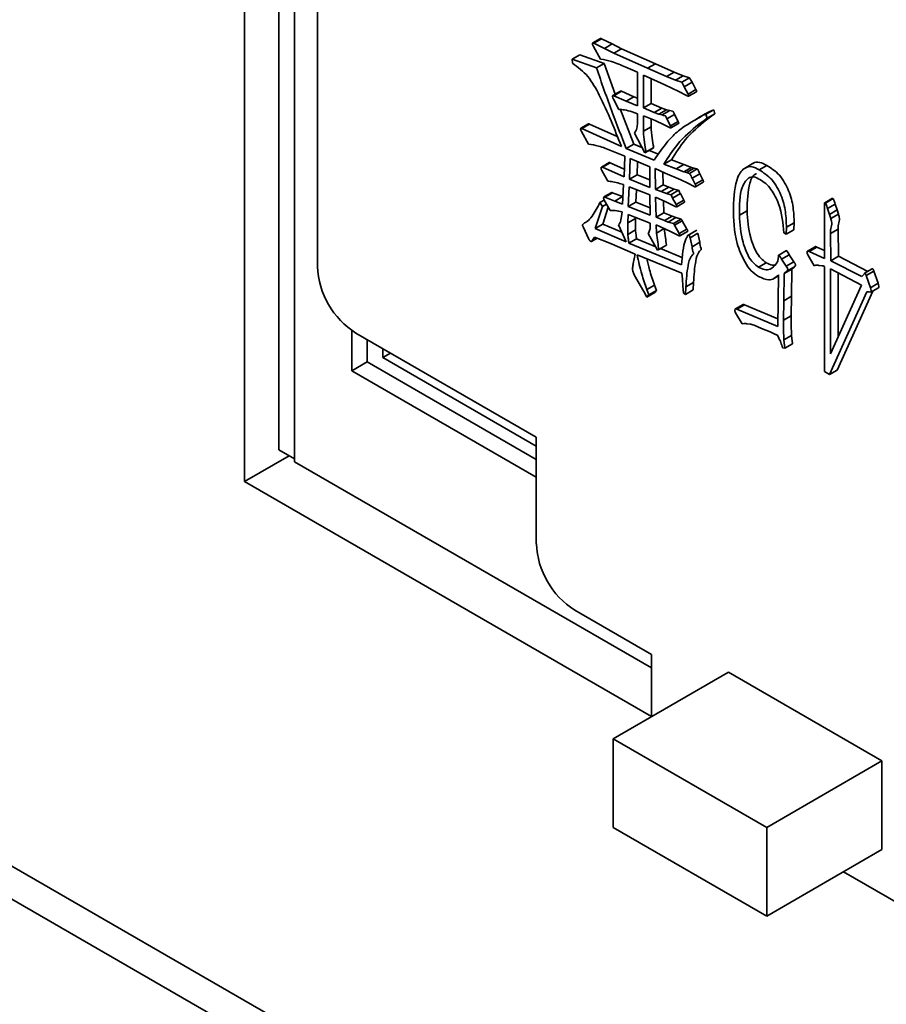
# Model space of a CAD drawing. Header units: millimetres. Extents: x 0 to 420, y 0 to 297.
# Tile 103 of 126: x 330 to 331.6, y 118.45 to 120.27. Entities that reach past the tile are written whole.
import ezdxf

# ---------------------------------------------------------------- set-up
doc = ezdxf.new("R2010")
doc.units = ezdxf.units.MM

msp = doc.modelspace()

# ---------------------------------------------------------------- linework, layer by layer
at = {"color": 7, "linetype": 'Continuous', "lineweight": 35}
for p, q in [((330.4133, 121.7991), (330.4133, 119.4148)), ((330.4768, 119.4731), (330.4768, 121.6777)), ((330.5051, 119.4568), (330.5051, 121.6614)), ((330.5051, 121.6614), (330.5051, 119.4513)), ((330.5477, 120.8723), (330.5477, 119.8108)), ((331.0689, 120.2309), (331.0548, 120.2228)), ((331.0569, 120.2222), (331.071, 120.2304)), ((331.071, 120.2304), (331.0901, 120.2208)), ((331.0691, 120.1931), (331.056, 120.2161)), ((331.0569, 120.2222), (331.076, 120.2126)), ((331.076, 120.2126), (331.0901, 120.2208)), ((331.076, 120.2126), (331.0935, 120.2039)), ((331.0901, 120.2208), (331.1076, 120.2121)), ((331.0935, 120.2039), (331.1076, 120.2121)), ((331.1076, 120.2121), (331.1699, 120.1841)), ((331.017, 120.1926), (331.0311, 120.2008)), ((331.0174, 120.1854), (331.017, 120.1926)), ((331.017, 120.1926), (331.0613, 120.1769)), ((331.0311, 120.2008), (331.0755, 120.1851)), ((331.0935, 120.2039), (331.1557, 120.176)), ((331.0613, 120.1769), (331.0755, 120.1851)), ((331.0755, 120.1851), (331.0958, 120.1281)), ((331.137, 120.169), (331.1158, 120.1778)), ((331.137, 120.107), (331.137, 120.169)), ((331.1557, 120.176), (331.1699, 120.1841)), ((331.1557, 120.176), (331.1907, 120.1609)), ((331.1699, 120.1841), (331.2048, 120.1691)), ((331.1907, 120.1609), (331.2048, 120.1691)), ((331.2048, 120.1691), (331.2211, 120.1621)), ((331.148, 120.1635), (331.148, 120.1029)), ((331.1874, 120.1455), (331.148, 120.1635)), ((331.1622, 120.157), (331.1622, 120.111)), ((331.1907, 120.1609), (331.207, 120.1539)), ((331.207, 120.1539), (331.2211, 120.1621)), ((331.207, 120.1539), (331.2188, 120.1504)), ((331.2188, 120.1504), (331.2329, 120.1585)), ((331.2211, 120.1621), (331.2329, 120.1585)), ((331.2232, 120.1421), (331.2374, 120.1503)), ((331.2374, 120.1503), (331.2447, 120.1367)), ((331.1059, 120.134), (331.0918, 120.1258)), ((331.0935, 120.1255), (331.1076, 120.1336)), ((331.1076, 120.1336), (331.1304, 120.1233)), ((331.2131, 120.1334), (331.1874, 120.1455)), ((331.2273, 120.1257), (331.2131, 120.1334)), ((331.2232, 120.1421), (331.2306, 120.1285)), ((331.2306, 120.1285), (331.2447, 120.1367)), ((331.2312, 120.1247), (331.2454, 120.1328)), ((331.1028, 120.1004), (331.0927, 120.1194)), ((331.0935, 120.1255), (331.1163, 120.1152)), ((331.1163, 120.1152), (331.1304, 120.1233)), ((331.1163, 120.1152), (331.137, 120.107)), ((331.1304, 120.1233), (331.137, 120.1207)), ((331.1052, 120.1016), (331.1304, 120.0364)), ((331.137, 120.0923), (331.1269, 120.0959)), ((331.148, 120.1029), (331.1622, 120.111)), ((331.148, 120.1029), (331.1675, 120.0945)), ((331.1622, 120.111), (331.1817, 120.1026)), ((331.1675, 120.0945), (331.1817, 120.1026)), ((331.176, 120.0914), (331.1902, 120.0996)), ((331.1817, 120.1026), (331.1902, 120.0996)), ((331.1825, 120.09), (331.1967, 120.0982)), ((331.1902, 120.0996), (331.1967, 120.0982)), ((331.257, 120.0888), (331.2712, 120.097)), ((331.2631, 120.0914), (331.2773, 120.0996)), ((331.2651, 120.0935), (331.2712, 120.097)), ((331.2712, 120.097), (331.2773, 120.0996)), ((331.2773, 120.0996), (331.2793, 120.0923)), ((331.137, 120.0754), (331.137, 120.0923)), ((331.1695, 120.0797), (331.148, 120.0883)), ((331.148, 120.0883), (331.148, 120.0601)), ((331.1622, 120.0826), (331.1622, 120.0683)), ((331.1675, 120.0945), (331.176, 120.0914)), ((331.1862, 120.0719), (331.1695, 120.0797)), ((331.176, 120.0914), (331.1825, 120.09)), ((331.1911, 120.0827), (331.2052, 120.0909)), ((331.1911, 120.0827), (331.1976, 120.0701)), ((331.1976, 120.0701), (331.2118, 120.0782)), ((331.2052, 120.0909), (331.2118, 120.0782)), ((331.2619, 120.0919), (331.2442, 120.0817)), ((331.2667, 120.0947), (331.249, 120.0845)), ((331.2497, 120.0729), (331.2638, 120.081)), ((331.2599, 120.0801), (331.2497, 120.0729)), ((331.257, 120.0888), (331.2631, 120.0914)), ((331.2599, 120.0801), (331.274, 120.0883)), ((331.2652, 120.0841), (331.2599, 120.0801)), ((331.2631, 120.0914), (331.2652, 120.0841)), ((331.274, 120.0883), (331.2638, 120.081)), ((331.2652, 120.0841), (331.2793, 120.0923)), ((331.2793, 120.0923), (331.274, 120.0883)), ((331.047, 120.0736), (331.0328, 120.0655)), ((331.0345, 120.0651), (331.0486, 120.0732)), ((331.0345, 120.0651), (331.1073, 120.032)), ((331.0486, 120.0732), (331.0995, 120.0501)), ((331.148, 120.0601), (331.1622, 120.0683)), ((331.196, 120.0668), (331.1862, 120.0719)), ((331.1986, 120.0663), (331.2127, 120.0745)), ((331.0467, 120.0364), (331.0337, 120.0595)), ((331.1504, 120.0203), (331.1313, 120.0566)), ((331.1134, 120.0139), (331.0894, 120.024)), ((331.1163, 120.0282), (331.1304, 120.0364)), ((331.1163, 120.0282), (331.1675, 120.007)), ((331.1304, 120.0364), (331.1452, 120.0303)), ((331.1504, 120.0203), (331.1646, 120.0284)), ((331.1529, 120.0221), (331.167, 120.0303)), ((331.1584, 120.0248), (331.1755, 120.0178)), ((331.167, 120.0303), (331.1646, 120.0284)), ((331.1122, 119.9761), (331.1134, 120.0139)), ((331.1236, 120.0099), (331.122, 119.9718)), ((331.1598, 119.9946), (331.1236, 120.0099)), ((331.1529, 120.0221), (331.1504, 120.0203)), ((331.1854, 119.9996), (331.1996, 120.0077)), ((331.1996, 120.0077), (331.2224, 119.9988)), ((331.0849, 120.0022), (331.0707, 119.994)), ((331.0821, 119.9681), (331.0711, 119.988)), ((331.0727, 119.9937), (331.0869, 120.0019)), ((331.0727, 119.9937), (331.1122, 119.9761)), ((331.0869, 120.0019), (331.1127, 119.9904)), ((331.1372, 120.0042), (331.1361, 119.98)), ((331.1598, 119.9566), (331.1598, 119.9946)), ((331.1879, 119.9831), (331.1695, 119.9914)), ((331.1695, 119.9914), (331.17, 119.953)), ((331.1854, 119.9996), (331.2082, 119.9907)), ((331.2082, 119.9907), (331.2224, 119.9988)), ((331.2082, 119.9907), (331.2224, 119.9852)), ((331.2224, 119.9988), (331.2366, 119.9934)), ((331.2224, 119.9852), (331.2366, 119.9934)), ((331.2273, 119.9838), (331.2415, 119.992)), ((331.233, 119.9824), (331.2471, 119.9906)), ((331.2366, 119.9934), (331.2415, 119.992)), ((331.2415, 119.992), (331.2471, 119.9906)), ((331.3515, 120.0017), (331.3338, 119.9915)), ((331.3609, 119.989), (331.375, 119.9971)), ((331.122, 119.9718), (331.1361, 119.98)), ((331.122, 119.9718), (331.1598, 119.9566)), ((331.1361, 119.98), (331.1598, 119.9705)), ((331.1838, 119.9849), (331.1841, 119.9612)), ((331.2171, 119.9705), (331.1879, 119.9831)), ((331.2294, 119.9643), (331.2171, 119.9705)), ((331.2224, 119.9852), (331.2273, 119.9838)), ((331.2273, 119.9838), (331.233, 119.9824)), ((331.2375, 119.9738), (331.2517, 119.9819)), ((331.2375, 119.9738), (331.2432, 119.9625)), ((331.2432, 119.9625), (331.2573, 119.9706)), ((331.2517, 119.9819), (331.2573, 119.9706)), ((331.1114, 119.962), (331.1037, 119.9641)), ((331.1093, 119.9256), (331.1114, 119.962)), ((331.1216, 119.9575), (331.1199, 119.9214)), ((331.1598, 119.943), (331.1216, 119.9575)), ((331.1351, 119.9524), (331.1341, 119.9295)), ((331.17, 119.953), (331.1841, 119.9612)), ((331.17, 119.953), (331.1806, 119.9488)), ((331.1806, 119.9488), (331.1947, 119.957)), ((331.1841, 119.9612), (331.1947, 119.957)), ((331.1903, 119.9455), (331.2045, 119.9537)), ((331.1947, 119.957), (331.2045, 119.9537)), ((331.1985, 119.9432), (331.2126, 119.9514)), ((331.2045, 119.9537), (331.2126, 119.9514)), ((331.2411, 119.958), (331.2294, 119.9643)), ((331.2436, 119.9579), (331.2577, 119.966)), ((331.0679, 119.9289), (331.0757, 119.9334)), ((331.0865, 119.9143), (331.0751, 119.9345)), ((331.0895, 119.9472), (331.0753, 119.939)), ((331.0768, 119.9388), (331.0909, 119.9469)), ((331.0768, 119.9388), (331.0951, 119.9315)), ((331.0909, 119.9469), (331.1092, 119.9396)), ((331.0951, 119.9315), (331.1092, 119.9396)), ((331.1092, 119.9396), (331.1101, 119.9393)), ((331.1606, 119.9054), (331.1598, 119.943)), ((331.1891, 119.9303), (331.17, 119.9385)), ((331.17, 119.9385), (331.1712, 119.9016)), ((331.1806, 119.9488), (331.1903, 119.9455)), ((331.1903, 119.9455), (331.1985, 119.9432)), ((331.2017, 119.9371), (331.2159, 119.9452)), ((331.2017, 119.9371), (331.2082, 119.9249)), ((331.2082, 119.9249), (331.2224, 119.9331)), ((331.2159, 119.9452), (331.2224, 119.9331)), ((331.4959, 119.9367), (331.4818, 119.9285)), ((331.483, 119.9278), (331.4972, 119.936)), ((331.0723, 119.9216), (331.0593, 119.8807)), ((331.0679, 119.9289), (331.0723, 119.9216)), ((331.0723, 119.9216), (331.08, 119.926)), ((331.0833, 119.92), (331.0734, 119.8889)), ((331.0951, 119.9315), (331.1093, 119.9256)), ((331.1199, 119.9214), (331.1341, 119.9295)), ((331.1199, 119.9214), (331.1606, 119.9054)), ((331.1341, 119.9295), (331.1603, 119.9192)), ((331.1846, 119.9322), (331.1853, 119.9098)), ((331.2066, 119.9216), (331.1891, 119.9303)), ((331.2092, 119.921), (331.2233, 119.9292)), ((331.4871, 119.9175), (331.5012, 119.9257)), ((331.4871, 119.9175), (331.4908, 119.9069)), ((331.4908, 119.9069), (331.5049, 119.9151)), ((331.5012, 119.9257), (331.5049, 119.9151)), ((331.5049, 119.9151), (331.507, 119.9073)), ((331.1057, 119.8934), (331.1061, 119.8969)), ((331.1061, 119.8969), (331.1073, 119.9028)), ((331.1073, 119.9028), (331.1085, 119.9115)), ((331.1199, 119.9068), (331.1195, 119.8911)), ((331.1195, 119.8911), (331.1336, 119.8992)), ((331.1321, 119.9021), (331.1199, 119.9068)), ((331.1606, 119.8908), (331.1321, 119.9021)), ((331.1337, 119.9015), (331.1336, 119.8992)), ((331.1712, 119.9016), (331.1853, 119.9098)), ((331.1712, 119.9016), (331.1866, 119.8955)), ((331.1853, 119.9098), (331.2008, 119.9037)), ((331.1866, 119.8955), (331.2008, 119.9037)), ((331.1936, 119.8929), (331.2077, 119.9011)), ((331.2008, 119.9037), (331.2077, 119.9011)), ((331.2033, 119.8901), (331.2175, 119.8983)), ((331.2077, 119.9011), (331.2175, 119.8983)), ((331.3247, 119.9056), (331.3388, 119.9137)), ((331.4814, 119.8258), (331.4814, 119.91)), ((331.4908, 119.9069), (331.4928, 119.8992)), ((331.4928, 119.8992), (331.507, 119.9073)), ((331.0467, 119.8626), (331.0374, 119.8826)), ((331.0593, 119.8807), (331.0734, 119.8889)), ((331.0593, 119.8807), (331.1163, 119.8563)), ((331.0734, 119.8889), (331.1082, 119.874)), ((331.1163, 119.8563), (331.102, 119.8875)), ((331.1191, 119.8701), (331.1332, 119.8783)), ((331.1606, 119.8856), (331.1606, 119.8908)), ((331.1871, 119.8802), (331.1712, 119.8876)), ((331.1712, 119.8876), (331.172, 119.8725)), ((331.172, 119.8725), (331.1861, 119.8807)), ((331.1866, 119.8955), (331.1936, 119.8929)), ((331.1992, 119.8746), (331.1871, 119.8802)), ((331.1936, 119.8929), (331.2033, 119.8901)), ((331.2053, 119.8871), (331.2195, 119.8953)), ((331.2053, 119.8871), (331.2139, 119.8718)), ((331.2139, 119.8718), (331.228, 119.88)), ((331.2195, 119.8953), (331.228, 119.88)), ((331.4113, 119.8832), (331.4109, 119.8703)), ((331.4109, 119.8703), (331.425, 119.8785)), ((331.4113, 119.8832), (331.4255, 119.8914)), ((331.4255, 119.8914), (331.425, 119.8785)), ((331.4924, 119.8717), (331.5065, 119.8799)), ((331.5065, 119.8799), (331.507, 119.8298)), ((331.0524, 119.8571), (331.0628, 119.8631)), ((331.0577, 119.8652), (331.0532, 119.8579)), ((331.0532, 119.8579), (331.0625, 119.8633)), ((331.0858, 119.8537), (331.0577, 119.8652)), ((331.1211, 119.8539), (331.1353, 119.8621)), ((331.1353, 119.8621), (331.1705, 119.8475)), ((331.1741, 119.8413), (331.1569, 119.8718)), ((331.2123, 119.8681), (331.1992, 119.8746)), ((331.2151, 119.8674), (331.2292, 119.8755)), ((331.2464, 119.8777), (331.2287, 119.8675)), ((331.2338, 119.864), (331.248, 119.8722)), ((331.2338, 119.864), (331.2375, 119.8474)), ((331.248, 119.8722), (331.2517, 119.8555)), ((331.4109, 119.8703), (331.4064, 119.8729)), ((331.4924, 119.8717), (331.4928, 119.8216)), ((331.1325, 119.8337), (331.0858, 119.8537)), ((331.1211, 119.8539), (331.2183, 119.8138)), ((331.1765, 119.8422), (331.1741, 119.8413)), ((331.1765, 119.8422), (331.1906, 119.8503)), ((331.1794, 119.8439), (331.2205, 119.8269)), ((331.2375, 119.8474), (331.2517, 119.8555)), ((331.464, 119.8475), (331.4499, 119.8394)), ((331.4529, 119.8385), (331.4671, 119.8467)), ((331.4671, 119.8467), (331.4814, 119.8403)), ((331.1293, 119.8168), (331.1325, 119.8337)), ((331.2188, 119.7985), (331.1362, 119.8326)), ((331.3955, 119.8206), (331.3963, 119.8262)), ((331.4112, 119.8402), (331.3971, 119.832)), ((331.4023, 119.8245), (331.4165, 119.8327)), ((331.4023, 119.8245), (331.4109, 119.8116)), ((331.4165, 119.8327), (331.425, 119.8198)), ((331.4623, 119.812), (331.4509, 119.8322)), ((331.4529, 119.8385), (331.4814, 119.8258)), ((331.4928, 119.8216), (331.507, 119.8298)), ((331.507, 119.8298), (331.5614, 119.8019)), ((331.3597, 119.8097), (331.3738, 119.8179)), ((331.3926, 119.8156), (331.3955, 119.8206)), ((331.4072, 119.7978), (331.4214, 119.8059)), ((331.4109, 119.8116), (331.425, 119.8198)), ((331.4118, 119.8022), (331.4259, 119.8103)), ((331.4214, 119.8059), (331.4206, 119.7561)), ((331.4259, 119.8103), (331.4214, 119.8059)), ((331.4652, 119.8132), (331.4623, 119.812)), ((331.4773, 119.8123), (331.4712, 119.8129)), ((331.4814, 119.6173), (331.4814, 119.8108)), ((331.5498, 119.7766), (331.4924, 119.8064)), ((331.4924, 119.8064), (331.4924, 119.6504)), ((331.4928, 119.8216), (331.5502, 119.7923)), ((331.5694, 119.8066), (331.5553, 119.7984)), ((331.1383, 119.7825), (331.1309, 119.7957)), ((331.2196, 119.7877), (331.2188, 119.7985)), ((331.2204, 119.7755), (331.2196, 119.7877)), ((331.3862, 119.7877), (331.3967, 119.7937)), ((331.3955, 119.7007), (331.3967, 119.7954)), ((331.4072, 119.7978), (331.4064, 119.748)), ((331.4118, 119.8022), (331.4072, 119.7978)), ((331.5065, 119.799), (331.5065, 119.6815)), ((331.5502, 119.7923), (331.5542, 119.797)), ((331.5583, 119.7942), (331.5725, 119.8024)), ((331.5583, 119.7942), (331.566, 119.7718)), ((331.5725, 119.8024), (331.5802, 119.78)), ((331.1488, 119.7647), (331.1383, 119.7825)), ((331.1541, 119.7686), (331.1682, 119.7768)), ((331.1682, 119.7768), (331.1719, 119.7668)), ((331.2216, 119.7621), (331.2204, 119.7755)), ((331.2261, 119.7736), (331.2257, 119.7597)), ((331.2261, 119.7736), (331.2403, 119.7818)), ((331.2403, 119.7818), (331.2398, 119.7679)), ((331.4924, 119.6504), (331.5498, 119.7766)), ((331.566, 119.7718), (331.5802, 119.78)), ((331.5668, 119.7634), (331.581, 119.7716)), ((331.1545, 119.7548), (331.1488, 119.7647)), ((331.1541, 119.7686), (331.1578, 119.7586)), ((331.1545, 119.7548), (331.1687, 119.763)), ((331.1578, 119.7586), (331.1545, 119.7548)), ((331.1578, 119.7586), (331.1719, 119.7668)), ((331.1719, 119.7668), (331.1687, 119.763)), ((331.2257, 119.7597), (331.2216, 119.7621)), ((331.2257, 119.7597), (331.2398, 119.7679)), ((331.4064, 119.748), (331.4206, 119.7561)), ((331.4206, 119.7561), (331.4202, 119.7202)), ((331.5591, 119.7641), (331.4903, 119.6121)), ((331.5701, 119.7653), (331.5045, 119.6203)), ((331.5636, 119.7644), (331.5591, 119.7641)), ((331.5668, 119.7634), (331.5636, 119.7644)), ((328.0716, 119.7503), (341.1208, 112.2172)), ((331.3314, 119.7411), (331.3172, 119.7329)), ((331.3198, 119.7322), (331.3339, 119.7404)), ((331.3339, 119.7404), (331.3957, 119.7147)), ((331.4064, 119.748), (331.406, 119.712)), ((331.3295, 119.7054), (331.3177, 119.7259)), ((331.3198, 119.7322), (331.3955, 119.7007)), ((331.406, 119.712), (331.4202, 119.7202)), ((331.3332, 119.7062), (331.3295, 119.7054)), ((331.3442, 119.705), (331.3381, 119.7056)), ((331.3653, 119.697), (331.3519, 119.7029)), ((331.3812, 119.6906), (331.3653, 119.697)), ((330.6112, 119.6929), (330.6112, 119.6187)), ((330.6184, 119.6883), (330.9507, 119.4965)), ((331.3898, 119.6862), (331.3812, 119.6906)), ((331.3971, 119.6791), (331.3946, 119.6843)), ((331.4064, 119.6761), (331.4206, 119.6842)), ((331.4206, 119.6842), (331.4222, 119.6687)), ((330.6395, 119.6351), (330.6395, 119.6762)), ((331.4081, 119.6606), (331.404, 119.6611)), ((331.4064, 119.6761), (331.4081, 119.6606)), ((331.4081, 119.6606), (331.4222, 119.6687)), ((330.6678, 119.6598), (330.6678, 119.6432)), ((330.6678, 119.6432), (330.6821, 119.6515)), ((330.6678, 119.6432), (330.9507, 119.4799)), ((330.6112, 119.6187), (330.6395, 119.6351)), ((330.9507, 119.4554), (330.6395, 119.6351)), ((330.6112, 119.6187), (330.9507, 119.4227)), ((331.4903, 119.6121), (331.4814, 119.6173)), ((331.4903, 119.6121), (331.5045, 119.6203)), ((330.9507, 119.4965), (330.9507, 119.3005)), ((330.4956, 119.4623), (330.4133, 119.4148)), ((330.5051, 119.4568), (330.4768, 119.4731)), ((330.5051, 119.4513), (331.1629, 119.0716)), ((330.4133, 119.4148), (331.1628, 118.9821)), ((331.0215, 119.178), (331.1629, 119.0964)), ((331.1629, 119.0964), (331.1629, 118.9821)), ((331.0922, 118.9413), (331.3043, 119.0637)), ((331.5871, 118.9005), (331.3043, 119.0637)), ((331.375, 118.778), (331.0922, 118.9413)), ((331.0922, 118.9413), (331.0922, 118.778)), ((331.375, 118.778), (331.5871, 118.9005)), ((331.5871, 118.7371), (331.5871, 118.9005)), ((331.0922, 118.778), (331.375, 118.6147)), ((331.375, 118.6147), (331.375, 118.778)), ((331.375, 118.6147), (331.5871, 118.7371)), ((331.5164, 118.6963), (331.6579, 118.6147))]:
    msp.add_line(p, q, dxfattribs=at)
at = {"color": 8, "linetype": 'Continuous', "lineweight": 35}
msp.add_line((335.451, 115.5512), (328.1243, 119.7808), dxfattribs=at)
at = {"color": 7, "linetype": 'Continuous', "lineweight": 35}
for centre, start, end in [((330.7012, 119.8178), 182.606, 237.394), ((331.1043, 119.3075), 182.6051, 237.3952)]:
    msp.add_arc(centre, 0.1537, start, end, dxfattribs=at)
for points, knots in [([(331.056, 120.2161), (331.0556, 120.2169), (331.0548, 120.2186), (331.0541, 120.2209), (331.0543, 120.2223), (331.0549, 120.223), (331.0559, 120.2228), (331.0565, 120.2224), (331.0569, 120.2222)], [0, 0, 0, 0, 0.248493, 0.498274, 0.624066, 0.748826, 0.869001, 1, 1, 1, 1]), ([(331.069, 120.2309), (331.069, 120.2309), (331.0692, 120.2312), (331.07, 120.2309), (331.0707, 120.2306), (331.071, 120.2304)], [0, 0, 0, 0, 0.090279, 0.525538, 1, 1, 1, 1]), ([(331.1158, 120.1778), (331.1069, 120.1817), (331.091, 120.1887), (331.0758, 120.1918), (331.0691, 120.1931)], [0, 0, 0, 0, 0.560717, 1, 1, 1, 1]), ([(331.1073, 120.032), (331.095, 120.0634), (331.0779, 120.107), (331.0468, 120.1634), (331.0272, 120.178), (331.0174, 120.1854)], [0, 0, 0, 0, 0.561345, 0.779702, 1, 1, 1, 1]), ([(331.0613, 120.1769), (331.071, 120.1491), (331.0883, 120.0995), (331.1077, 120.05), (331.1163, 120.0282)], [0, 0, 0, 0, 0.560039, 1, 1, 1, 1]), ([(331.2188, 120.1504), (331.2197, 120.1488), (331.2213, 120.1462), (331.2226, 120.1434), (331.2232, 120.1421)], [0, 0, 0, 0, 0.5590914, 1, 1, 1, 1]), ([(331.2329, 120.1585), (331.2338, 120.157), (331.2354, 120.1543), (331.2368, 120.1515), (331.2374, 120.1503)], [0, 0, 0, 0, 0.5590914, 1, 1, 1, 1]), ([(331.1059, 120.134), (331.1062, 120.134), (331.1067, 120.1341), (331.1073, 120.1338), (331.1076, 120.1336)], [0, 0, 0, 0, 0.466339, 1, 1, 1, 1]), ([(331.2447, 120.1367), (331.2449, 120.1363), (331.2454, 120.1355), (331.2458, 120.1343), (331.2458, 120.1334), (331.2456, 120.1329), (331.2454, 120.1329), (331.2453, 120.1329)], [0, 0, 0, 0, 0.281746, 0.549253, 0.757446, 0.961036, 1, 1, 1, 1]), ([(331.0927, 120.1194), (331.092, 120.121), (331.0911, 120.1231), (331.0912, 120.1252), (331.0917, 120.1259), (331.0925, 120.1259), (331.0931, 120.1256), (331.0935, 120.1255)], [0, 0, 0, 0, 0.496349, 0.623133, 0.750009, 0.869568, 1, 1, 1, 1]), ([(331.2306, 120.1285), (331.2308, 120.1281), (331.2312, 120.1273), (331.2316, 120.1262), (331.2316, 120.1253), (331.2314, 120.1246), (331.2308, 120.1245), (331.2294, 120.1248), (331.2283, 120.1253), (331.2273, 120.1257)], [0, 0, 0, 0, 0.128616, 0.250731, 0.345771, 0.438708, 0.530368, 0.627609, 1, 1, 1, 1]), ([(331.1269, 120.0959), (331.1222, 120.0973), (331.114, 120.0997), (331.1062, 120.1002), (331.1028, 120.1004)], [0, 0, 0, 0, 0.559736, 1, 1, 1, 1]), ([(331.1967, 120.0982), (331.1984, 120.0977), (331.2003, 120.0972), (331.2024, 120.0966), (331.2034, 120.0959), (331.2038, 120.0936), (331.2047, 120.092), (331.2052, 120.0909)], [0, 0, 0, 0, 0.498288, 0.562262, 0.620421, 0.753004, 1, 1, 1, 1]), ([(331.1675, 120.007), (331.1758, 120.019), (331.1893, 120.0387), (331.2118, 120.0616), (331.2341, 120.0758), (331.2494, 120.0845), (331.257, 120.0888)], [0, 0, 0, 0, 0.340024, 0.559961, 0.779984, 1, 1, 1, 1]), ([(331.1825, 120.09), (331.1843, 120.0896), (331.1862, 120.089), (331.1883, 120.0885), (331.1893, 120.0877), (331.1897, 120.0855), (331.1905, 120.0838), (331.1911, 120.0827)], [0, 0, 0, 0, 0.498288, 0.562262, 0.620421, 0.753004, 1, 1, 1, 1]), ([(331.2638, 120.081), (331.2502, 120.0695), (331.2258, 120.049), (331.2076, 120.0204), (331.1996, 120.0077)], [0, 0, 0, 0, 0.559945, 1, 1, 1, 1]), ([(331.2118, 120.0782), (331.212, 120.0776), (331.2124, 120.0766), (331.2129, 120.0755), (331.213, 120.0749), (331.2129, 120.0746), (331.2128, 120.0745), (331.2127, 120.0745)], [0, 0, 0, 0, 0.461848, 0.714261, 0.827239, 0.932706, 1, 1, 1, 1]), ([(331.0337, 120.0595), (331.0333, 120.0602), (331.0327, 120.0617), (331.0322, 120.0636), (331.0323, 120.0649), (331.0327, 120.0656), (331.0336, 120.0655), (331.0342, 120.0652), (331.0345, 120.0651)], [0, 0, 0, 0, 0.24928, 0.496618, 0.625055, 0.749982, 0.868569, 1, 1, 1, 1]), ([(331.047, 120.0736), (331.047, 120.0736), (331.0471, 120.0738), (331.0478, 120.0736), (331.0483, 120.0734), (331.0486, 120.0732)], [0, 0, 0, 0, 0.005247, 0.477071, 1, 1, 1, 1]), ([(331.1313, 120.0566), (331.1331, 120.0595), (331.1362, 120.0646), (331.1368, 120.0721), (331.137, 120.0754)], [0, 0, 0, 0, 0.560385, 1, 1, 1, 1]), ([(331.148, 120.0601), (331.1483, 120.0533), (331.1489, 120.041), (331.1517, 120.0279), (331.1529, 120.0221)], [0, 0, 0, 0, 0.5597681, 1, 1, 1, 1]), ([(331.1622, 120.0683), (331.1625, 120.0614), (331.163, 120.0492), (331.1658, 120.0361), (331.167, 120.0303)], [0, 0, 0, 0, 0.5597681, 1, 1, 1, 1]), ([(331.2497, 120.0729), (331.2361, 120.0614), (331.2117, 120.0409), (331.1935, 120.0122), (331.1854, 119.9996)], [0, 0, 0, 0, 0.559945, 1, 1, 1, 1]), ([(331.1976, 120.0701), (331.1979, 120.0694), (331.1983, 120.0685), (331.1987, 120.0674), (331.1989, 120.0667), (331.1987, 120.0663), (331.1984, 120.0662), (331.1979, 120.0661), (331.1971, 120.0663), (331.1964, 120.0666), (331.196, 120.0668)], [0, 0, 0, 0, 0.244972, 0.378855, 0.438781, 0.494722, 0.574471, 0.659809, 0.785509, 1, 1, 1, 1]), ([(331.0894, 120.024), (331.0812, 120.0273), (331.0666, 120.0334), (331.0528, 120.0355), (331.0467, 120.0364)], [0, 0, 0, 0, 0.560161, 1, 1, 1, 1]), ([(331.0711, 119.988), (331.0707, 119.9889), (331.07, 119.9905), (331.0698, 119.9925), (331.0703, 119.9937), (331.0709, 119.9942), (331.0718, 119.9941), (331.0724, 119.9938), (331.0727, 119.9937)], [0, 0, 0, 0, 0.2502224, 0.4973069, 0.6255177, 0.7504842, 0.8719836, 1, 1, 1, 1]), ([(331.0849, 120.0021), (331.085, 120.0022), (331.0852, 120.0024), (331.0859, 120.0023), (331.0866, 120.002), (331.0869, 120.0019)], [0, 0, 0, 0, 0.123681, 0.550396, 1, 1, 1, 1]), ([(331.2471, 119.9906), (331.2481, 119.989), (331.2497, 119.9862), (331.2511, 119.9832), (331.2517, 119.9819)], [0, 0, 0, 0, 0.557141, 1, 1, 1, 1]), ([(331.3137, 119.9194), (331.3145, 119.9398), (331.3157, 119.9704), (331.3321, 119.9929), (331.3473, 119.9962), (331.3563, 119.9914), (331.3609, 119.989)], [0, 0, 0, 0, 0.500218, 0.74991, 0.87472, 1, 1, 1, 1]), ([(331.3499, 120.0004), (331.3501, 120.0006), (331.3527, 120.0038), (331.3618, 120.0039), (331.3706, 119.9994), (331.375, 119.9971)], [0, 0, 0, 0, 0.037785, 0.517987, 1, 1, 1, 1]), ([(331.3609, 119.989), (331.369, 119.9839), (331.3812, 119.9763), (331.3941, 119.9574), (331.4041, 119.9373), (331.4105, 119.9112), (331.411, 119.8926), (331.4113, 119.8832)], [0, 0, 0, 0, 0.248435, 0.373835, 0.499383, 0.749141, 1, 1, 1, 1]), ([(331.375, 119.9971), (331.3831, 119.9921), (331.3954, 119.9844), (331.4082, 119.9655), (331.4182, 119.9454), (331.4246, 119.9193), (331.4252, 119.9007), (331.4255, 119.8914)], [0, 0, 0, 0, 0.248435, 0.373835, 0.499383, 0.749141, 1, 1, 1, 1]), ([(331.233, 119.9824), (331.2339, 119.9808), (331.2356, 119.978), (331.2369, 119.9751), (331.2375, 119.9738)], [0, 0, 0, 0, 0.557141, 1, 1, 1, 1]), ([(331.2573, 119.9706), (331.2575, 119.9703), (331.258, 119.9696), (331.2585, 119.9684), (331.2585, 119.9673), (331.2583, 119.9664), (331.2578, 119.9663), (331.2576, 119.9662)], [0, 0, 0, 0, 0.208674, 0.404942, 0.606527, 0.81391, 1, 1, 1, 1]), ([(331.3625, 119.9711), (331.3585, 119.9732), (331.3505, 119.9775), (331.3378, 119.9729), (331.3249, 119.9514), (331.3248, 119.9239), (331.3247, 119.9056)], [0, 0, 0, 0, 0.125054, 0.249914, 0.49893, 1, 1, 1, 1]), ([(331.3564, 119.9818), (331.3561, 119.9817), (331.3495, 119.9801), (331.3398, 119.9579), (331.3392, 119.9314), (331.3388, 119.9137)], [0, 0, 0, 0, 0.014602, 0.341738, 1, 1, 1, 1]), ([(331.4064, 119.8729), (331.4049, 119.8904), (331.4026, 119.9168), (331.3864, 119.9496), (331.3733, 119.9644), (331.3661, 119.9689), (331.3625, 119.9711)], [0, 0, 0, 0, 0.499761, 0.749363, 0.874492, 1, 1, 1, 1]), ([(331.1037, 119.9641), (331.0995, 119.9653), (331.0921, 119.9674), (331.0851, 119.9679), (331.0821, 119.9681)], [0, 0, 0, 0, 0.560117, 1, 1, 1, 1]), ([(331.2126, 119.9514), (331.2133, 119.9502), (331.2144, 119.9482), (331.2154, 119.9462), (331.2159, 119.9452)], [0, 0, 0, 0, 0.559124, 1, 1, 1, 1]), ([(331.2432, 119.9625), (331.2434, 119.9621), (331.2438, 119.9614), (331.2444, 119.9602), (331.2444, 119.9591), (331.244, 119.958), (331.2429, 119.9575), (331.2417, 119.9578), (331.2411, 119.958)], [0, 0, 0, 0, 0.128946, 0.250226, 0.374792, 0.502941, 0.75003, 1, 1, 1, 1]), ([(331.0751, 119.9345), (331.0749, 119.9351), (331.0745, 119.9364), (331.0747, 119.9377), (331.075, 119.9386), (331.0754, 119.9391), (331.0761, 119.9391), (331.0765, 119.9389), (331.0768, 119.9388)], [0, 0, 0, 0, 0.248642, 0.497034, 0.627749, 0.749887, 0.86947, 1, 1, 1, 1]), ([(331.0895, 119.9471), (331.0895, 119.9472), (331.0897, 119.9473), (331.0902, 119.9472), (331.0907, 119.947), (331.0909, 119.9469)], [0, 0, 0, 0, 0.058759, 0.508783, 1, 1, 1, 1]), ([(331.1985, 119.9432), (331.1991, 119.9421), (331.2003, 119.9401), (331.2013, 119.938), (331.2017, 119.9371)], [0, 0, 0, 0, 0.559124, 1, 1, 1, 1]), ([(331.2224, 119.9331), (331.2227, 119.9324), (331.2233, 119.9315), (331.2236, 119.9303), (331.2237, 119.9297), (331.2236, 119.9293), (331.2234, 119.9293), (331.2233, 119.9292)], [0, 0, 0, 0, 0.450544, 0.682395, 0.796972, 0.90606, 1, 1, 1, 1]), ([(331.4972, 119.936), (331.4978, 119.9351), (331.499, 119.9333), (331.5001, 119.9297), (331.5008, 119.9272), (331.5012, 119.9257)], [0, 0, 0, 0, 0.27581, 0.560588, 1, 1, 1, 1]), ([(331.0374, 119.8826), (331.0369, 119.8835), (331.0361, 119.8852), (331.0357, 119.8879), (331.0368, 119.8893), (331.0395, 119.8912), (331.046, 119.8945), (331.0566, 119.9068), (331.0634, 119.9201), (331.0679, 119.9289)], [0, 0, 0, 0, 0.031311, 0.062443, 0.093511, 0.124788, 0.249801, 0.499706, 1, 1, 1, 1]), ([(331.2082, 119.9249), (331.2086, 119.9243), (331.2092, 119.9233), (331.2095, 119.9221), (331.2095, 119.9215), (331.2094, 119.921), (331.2087, 119.9208), (331.2078, 119.921), (331.207, 119.9214), (331.2066, 119.9216)], [0, 0, 0, 0, 0.248442, 0.376291, 0.439472, 0.499626, 0.639728, 0.782603, 1, 1, 1, 1]), ([(331.3597, 119.7928), (331.3551, 119.7959), (331.3459, 119.8021), (331.3312, 119.824), (331.3142, 119.8657), (331.3139, 119.8979), (331.3137, 119.9194)], [0, 0, 0, 0, 0.125198, 0.250398, 0.499473, 1, 1, 1, 1]), ([(331.4814, 119.91), (331.4812, 119.9152), (331.481, 119.921), (331.4813, 119.927), (331.4815, 119.9281), (331.4818, 119.9287), (331.4825, 119.9284), (331.4829, 119.928), (331.483, 119.9278)], [0, 0, 0, 0, 0.750266, 0.843316, 0.890982, 0.936963, 0.968703, 1, 1, 1, 1]), ([(331.483, 119.9278), (331.4837, 119.927), (331.4849, 119.9251), (331.4859, 119.9216), (331.4866, 119.919), (331.4871, 119.9175)], [0, 0, 0, 0, 0.27581, 0.560588, 1, 1, 1, 1]), ([(331.1085, 119.9115), (331.1043, 119.9126), (331.0966, 119.9146), (331.0896, 119.9144), (331.0865, 119.9143)], [0, 0, 0, 0, 0.560452, 1, 1, 1, 1]), ([(331.1336, 119.8992), (331.1336, 119.8953), (331.1335, 119.8883), (331.1333, 119.8814), (331.1332, 119.8783)], [0, 0, 0, 0, 0.560007, 1, 1, 1, 1]), ([(331.2175, 119.8983), (331.2179, 119.8978), (331.2188, 119.8969), (331.2192, 119.8958), (331.2195, 119.8953)], [0, 0, 0, 0, 0.553349, 1, 1, 1, 1]), ([(331.3247, 119.9056), (331.3258, 119.8893), (331.3274, 119.8649), (331.3385, 119.8335), (331.3496, 119.8174), (331.3563, 119.8122), (331.3597, 119.8097)], [0, 0, 0, 0, 0.500525, 0.750051, 0.875107, 1, 1, 1, 1]), ([(331.3388, 119.9137), (331.3399, 119.8974), (331.3415, 119.873), (331.3526, 119.8417), (331.3637, 119.8255), (331.3705, 119.8204), (331.3738, 119.8179)], [0, 0, 0, 0, 0.500525, 0.750051, 0.875107, 1, 1, 1, 1]), ([(331.4928, 119.8992), (331.4934, 119.8974), (331.4946, 119.8938), (331.4952, 119.888), (331.4935, 119.8835), (331.4925, 119.8779), (331.4924, 119.8738), (331.4924, 119.8717)], [0, 0, 0, 0, 0.170542, 0.338004, 0.558755, 0.779339, 1, 1, 1, 1]), ([(331.507, 119.9073), (331.5076, 119.9055), (331.5088, 119.9019), (331.5094, 119.8962), (331.5076, 119.8917), (331.5066, 119.8861), (331.5066, 119.8819), (331.5065, 119.8799)], [0, 0, 0, 0, 0.170542, 0.338004, 0.558755, 0.779339, 1, 1, 1, 1]), ([(331.102, 119.8875), (331.1028, 119.8885), (331.1042, 119.8902), (331.1053, 119.8924), (331.1057, 119.8934)], [0, 0, 0, 0, 0.560092, 1, 1, 1, 1]), ([(331.1195, 119.8911), (331.1195, 119.8871), (331.1194, 119.8801), (331.1192, 119.8732), (331.1191, 119.8701)], [0, 0, 0, 0, 0.560007, 1, 1, 1, 1]), ([(331.1332, 119.8783), (331.1336, 119.8753), (331.1342, 119.8699), (331.1349, 119.8645), (331.1353, 119.8621)], [0, 0, 0, 0, 0.5599778, 1, 1, 1, 1]), ([(331.1569, 119.8718), (331.158, 119.874), (331.16, 119.878), (331.1604, 119.8833), (331.1606, 119.8856)], [0, 0, 0, 0, 0.560068, 1, 1, 1, 1]), ([(331.1861, 119.8807), (331.1868, 119.8751), (331.1881, 119.865), (331.1898, 119.8548), (331.1906, 119.8503)], [0, 0, 0, 0, 0.559957, 1, 1, 1, 1]), ([(331.2033, 119.8901), (331.2038, 119.8896), (331.2046, 119.8887), (331.2051, 119.8876), (331.2053, 119.8871)], [0, 0, 0, 0, 0.553349, 1, 1, 1, 1]), ([(331.228, 119.88), (331.2284, 119.8793), (331.229, 119.8782), (331.2295, 119.8768), (331.2296, 119.8758), (331.2293, 119.8757), (331.2292, 119.8756)], [0, 0, 0, 0, 0.443332, 0.678059, 0.894887, 1, 1, 1, 1]), ([(331.0532, 119.8579), (331.0528, 119.8575), (331.0522, 119.8568), (331.0509, 119.857), (331.0495, 119.858), (331.0481, 119.8601), (331.0472, 119.8618), (331.0467, 119.8626)], [0, 0, 0, 0, 0.249133, 0.375267, 0.49999, 0.751326, 1, 1, 1, 1]), ([(331.1191, 119.8701), (331.1194, 119.8671), (331.1201, 119.8618), (331.1208, 119.8563), (331.1211, 119.8539)], [0, 0, 0, 0, 0.5599778, 1, 1, 1, 1]), ([(331.172, 119.8725), (331.1727, 119.8669), (331.174, 119.8569), (331.1757, 119.8467), (331.1765, 119.8422)], [0, 0, 0, 0, 0.559957, 1, 1, 1, 1]), ([(331.2139, 119.8718), (331.2143, 119.8711), (331.2149, 119.87), (331.2154, 119.8686), (331.2154, 119.8675), (331.2147, 119.8672), (331.2137, 119.8673), (331.2128, 119.8678), (331.2123, 119.8681)], [0, 0, 0, 0, 0.247027, 0.377818, 0.498636, 0.622398, 0.753111, 1, 1, 1, 1]), ([(331.2183, 119.8138), (331.2194, 119.8309), (331.2206, 119.8501), (331.2278, 119.8651), (331.2294, 119.8676), (331.2305, 119.8685), (331.2312, 119.8688), (331.2318, 119.8687), (331.2323, 119.8682), (331.2328, 119.8675), (331.2335, 119.866), (331.2337, 119.8648), (331.2338, 119.864)], [0, 0, 0, 0, 0.749075, 0.843004, 0.890025, 0.916166, 0.926939, 0.937108, 0.94491, 0.95301, 0.968695, 1, 1, 1, 1]), ([(331.2375, 119.8474), (331.2381, 119.8436), (331.2387, 119.8394), (331.2403, 119.8347), (331.2401, 119.8338), (331.2393, 119.8334), (331.238, 119.8317), (331.2333, 119.8265), (331.2283, 119.807), (331.227, 119.787), (331.2261, 119.7736)], [0, 0, 0, 0, 0.124736, 0.141161, 0.148418, 0.156465, 0.187664, 0.250184, 0.499927, 1, 1, 1, 1]), ([(331.2517, 119.8555), (331.2522, 119.8518), (331.2528, 119.8476), (331.2544, 119.8428), (331.2542, 119.842), (331.2534, 119.8416), (331.2521, 119.8399), (331.2474, 119.8347), (331.2425, 119.8151), (331.2411, 119.7951), (331.2403, 119.7818)], [0, 0, 0, 0, 0.124736, 0.141161, 0.148418, 0.156465, 0.187664, 0.250184, 0.499927, 1, 1, 1, 1]), ([(331.4641, 119.8474), (331.4643, 119.8475), (331.4651, 119.8479), (331.4662, 119.8472), (331.4671, 119.8467)], [0, 0, 0, 0, 0.244012, 1, 1, 1, 1]), ([(331.1362, 119.8326), (331.1389, 119.8207), (331.1437, 119.7995), (331.1509, 119.7781), (331.1541, 119.7686)], [0, 0, 0, 0, 0.560014, 1, 1, 1, 1]), ([(331.1542, 119.8251), (331.1558, 119.8185), (331.1595, 119.8025), (331.165, 119.7863), (331.1682, 119.7768)], [0, 0, 0, 0, 0.417372, 1, 1, 1, 1]), ([(331.3963, 119.8262), (331.3965, 119.8278), (331.3967, 119.8297), (331.3968, 119.8318), (331.397, 119.8321), (331.3973, 119.832), (331.3981, 119.8313), (331.399, 119.8297), (331.4006, 119.8273), (331.4017, 119.8256), (331.4023, 119.8245)], [0, 0, 0, 0, 0.372216, 0.439858, 0.45426, 0.468151, 0.50117, 0.657127, 0.780335, 1, 1, 1, 1]), ([(331.4112, 119.8402), (331.4112, 119.8402), (331.4112, 119.8403), (331.4114, 119.8402), (331.4123, 119.8395), (331.4132, 119.8378), (331.4148, 119.8355), (331.4158, 119.8338), (331.4165, 119.8327)], [0, 0, 0, 0, 0.002442, 0.027835, 0.08819, 0.373262, 0.598475, 1, 1, 1, 1]), ([(331.4509, 119.8322), (331.4504, 119.8332), (331.4494, 119.8352), (331.4489, 119.8379), (331.4496, 119.8393), (331.4509, 119.8397), (331.4521, 119.839), (331.4529, 119.8385)], [0, 0, 0, 0, 0.251261, 0.499331, 0.625361, 0.749054, 1, 1, 1, 1]), ([(331.1309, 119.7957), (331.1299, 119.7979), (331.1278, 119.8024), (331.128, 119.8096), (331.1288, 119.8141), (331.1293, 119.8168)], [0, 0, 0, 0, 0.279573, 0.559144, 1, 1, 1, 1]), ([(331.3597, 119.8097), (331.3635, 119.8079), (331.3713, 119.8042), (331.3835, 119.8056), (331.3891, 119.8118), (331.3926, 119.8156)], [0, 0, 0, 0, 0.280208, 0.561064, 1, 1, 1, 1]), ([(331.3738, 119.8179), (331.3778, 119.8158), (331.3838, 119.8127), (331.3888, 119.8136), (331.3906, 119.814)], [0, 0, 0, 0, 0.650168, 1, 1, 1, 1]), ([(331.4109, 119.8116), (331.4116, 119.8105), (331.4126, 119.8088), (331.4137, 119.8066), (331.4138, 119.8039), (331.4127, 119.8029), (331.4118, 119.8022)], [0, 0, 0, 0, 0.312978, 0.440341, 0.55812, 1, 1, 1, 1]), ([(331.425, 119.8198), (331.4258, 119.8186), (331.4267, 119.817), (331.4278, 119.8147), (331.428, 119.8121), (331.4268, 119.8111), (331.4259, 119.8103)], [0, 0, 0, 0, 0.312978, 0.440341, 0.55812, 1, 1, 1, 1]), ([(331.4712, 119.8129), (331.47, 119.8131), (331.4679, 119.8135), (331.466, 119.8133), (331.4652, 119.8132)], [0, 0, 0, 0, 0.560591, 1, 1, 1, 1]), ([(331.4814, 119.8108), (331.4806, 119.8113), (331.4792, 119.8121), (331.4779, 119.8122), (331.4773, 119.8123)], [0, 0, 0, 0, 0.560439, 1, 1, 1, 1]), ([(331.5694, 119.8065), (331.5695, 119.8066), (331.5697, 119.8067), (331.57, 119.8067), (331.5703, 119.8067), (331.5706, 119.8065), (331.571, 119.806), (331.5713, 119.8051), (331.5719, 119.8039), (331.5722, 119.803), (331.5725, 119.8024)], [0, 0, 0, 0, 0.101913, 0.16527, 0.222927, 0.275967, 0.383014, 0.507062, 0.695151, 1, 1, 1, 1]), ([(331.3967, 119.7954), (331.3912, 119.7908), (331.3815, 119.7826), (331.3664, 119.7897), (331.3597, 119.7928)], [0, 0, 0, 0, 0.5601643, 1, 1, 1, 1]), ([(331.5542, 119.797), (331.5544, 119.7974), (331.5548, 119.7981), (331.5554, 119.7985), (331.5559, 119.7986), (331.5561, 119.7985), (331.5565, 119.7983), (331.5568, 119.7978), (331.5572, 119.797), (331.5577, 119.7958), (331.5581, 119.7948), (331.5583, 119.7942)], [0, 0, 0, 0, 0.24514, 0.378459, 0.422306, 0.462209, 0.498917, 0.573001, 0.658851, 0.789022, 1, 1, 1, 1]), ([(331.566, 119.7718), (331.5666, 119.7701), (331.5675, 119.7669), (331.567, 119.7645), (331.5668, 119.7634)], [0, 0, 0, 0, 0.5626248, 1, 1, 1, 1]), ([(331.5802, 119.78), (331.5807, 119.7782), (331.5816, 119.7751), (331.5812, 119.7726), (331.581, 119.7716)], [0, 0, 0, 0, 0.5626248, 1, 1, 1, 1]), ([(331.3314, 119.741), (331.3315, 119.7411), (331.3318, 119.7414), (331.3328, 119.741), (331.3335, 119.7406), (331.3339, 119.7404)], [0, 0, 0, 0, 0.163584, 0.58223, 1, 1, 1, 1]), ([(331.3177, 119.7259), (331.3173, 119.7269), (331.3163, 119.7288), (331.3163, 119.7311), (331.3168, 119.7325), (331.3175, 119.7332), (331.3186, 119.7329), (331.3194, 119.7324), (331.3198, 119.7322)], [0, 0, 0, 0, 0.250516, 0.49827, 0.625107, 0.748296, 0.87428, 1, 1, 1, 1]), ([(331.4202, 119.7202), (331.4201, 119.7135), (331.42, 119.7017), (331.4204, 119.6896), (331.4206, 119.6842)], [0, 0, 0, 0, 0.560103, 1, 1, 1, 1]), ([(331.3381, 119.7056), (331.3372, 119.7057), (331.3356, 119.7059), (331.3339, 119.7061), (331.3332, 119.7062)], [0, 0, 0, 0, 0.55993, 1, 1, 1, 1]), ([(331.3519, 119.7029), (331.3504, 119.7035), (331.3478, 119.7045), (331.3453, 119.7048), (331.3442, 119.705)], [0, 0, 0, 0, 0.559663, 1, 1, 1, 1]), ([(331.406, 119.712), (331.406, 119.7054), (331.4059, 119.6935), (331.4063, 119.6814), (331.4064, 119.6761)], [0, 0, 0, 0, 0.560103, 1, 1, 1, 1]), ([(331.3946, 119.6843), (331.3937, 119.6847), (331.3921, 119.6854), (331.3905, 119.686), (331.3898, 119.6862)], [0, 0, 0, 0, 0.559928, 1, 1, 1, 1]), ([(331.404, 119.6611), (331.4031, 119.6645), (331.4016, 119.6706), (331.3985, 119.6765), (331.3971, 119.6791)], [0, 0, 0, 0, 0.560653, 1, 1, 1, 1])]:
    msp.add_open_spline(points, degree=3, knots=knots, dxfattribs=at)

doc.saveas('drawing.dxf')
